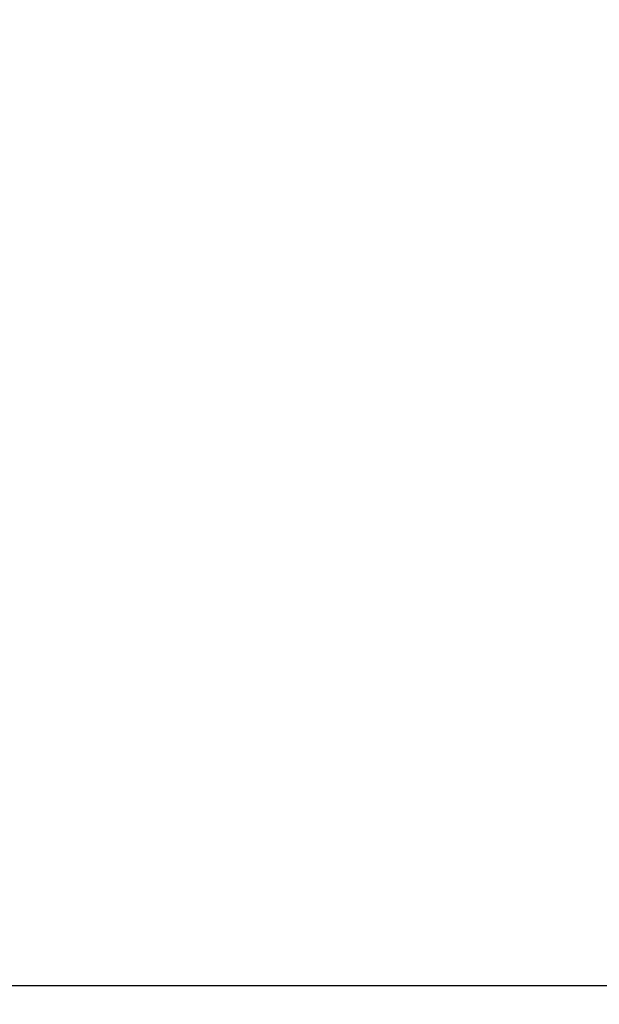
# Model space of a CAD drawing. Extents: x 90 to 314, y 317 to 466.
# Tile 4 of 6: x 255 to 270, y 388 to 415. Entities that reach past the tile are written whole.
import ezdxf

# ---------------------------------------------------------------- set-up
doc = ezdxf.new("R2010")
doc.units = 0
doc.header["$LTSCALE"] = 16.335
doc.header["$MEASUREMENT"] = 0
doc.header["$PDMODE"] = 3
doc.header["$PDSIZE"] = 0.3125
doc.layers.get('0').update_dxf_attribs({"linetype": 'CONTINUOUS'})
doc.layers.get('Defpoints').update_dxf_attribs({"linetype": 'CONTINUOUS'})
doc.styles.get("Standard").update_dxf_attribs({"font": 'txt', "width": 0.8})
doc.dimstyles.get("Standard").update_dxf_attribs({"dimtxt": 3, "dimasz": 3, "dimexe": 0.5, "dimexo": 0.5, "dimgap": 1, "dimtad": 1, "dimzin": 1, "dimdsep": 46, "dimtxsty": 'Standard', "dimcen": 1, "dimclrd": 3, "dimclre": 3, "dimclrt": 3, "dimadec": 0, "dimazin": 0, "dimtp": 0.01, "dimtm": 0.01, "dimtfac": 1, "dimtofl": 0, "dimtmove": 0, "dimatfit": 0, "dimfxl": 1, "dimtolj": 1, "dimarcsym": 0})

# ---------------------------------------------------------------- blocks, each defined once
blk = doc.blocks.new('*D3')
at = {"color": 0, "lineweight": -2}
for p, q in [((90.07423883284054, 432.5443022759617), (90.07423883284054, 388.160448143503)), ((282.0742388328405, 394.4882492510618), (282.0742388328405, 388.160448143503)), ((279.0742388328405, 388.660448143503), (93.07423883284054, 388.660448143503))]:
    blk.add_line(p, q, dxfattribs=at)
at = {"color": 0}
for points in [[(93.07423883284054, 389.160448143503), (93.07423883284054, 388.160448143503), (90.07423883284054, 388.660448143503)], [(279.0742388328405, 389.160448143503), (279.0742388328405, 388.160448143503), (282.0742388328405, 388.660448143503)]]:
    blk.add_solid(points, dxfattribs=at)
at = {"layer": 'Defpoints', "color": 0}
for p in [(90.07423883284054, 433.0443022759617), (282.0742388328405, 394.9882492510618), (90.07423883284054, 388.660448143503)]:
    blk.add_point(p, dxfattribs=at)
at = {"color": 7, "insert": (186.0742388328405, 391.160448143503), "char_height": 3, "attachment_point": 5}
blk.add_mtext('\\A1;192.00', dxfattribs=at)

msp = doc.modelspace()

# ---------------------------------------------------------------- dimensions: what is measured, and where the dimension line sits
at = {"color": 7}
dim = msp.add_linear_dim(base=(90.07423883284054, 388.660448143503), p1=(282.0742388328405, 394.9882492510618), p2=(90.07423883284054, 433.0443022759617), dimstyle='Standard', override={"dimclrd": 0, "dimclre": 0, "dimclrt": 7}, dxfattribs=at)
dim.commit()
dim.dimension.update_dxf_attribs({"geometry": '*D3', "text_midpoint": (186.0742388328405, 391.160448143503)})

doc.saveas('drawing.dxf')
